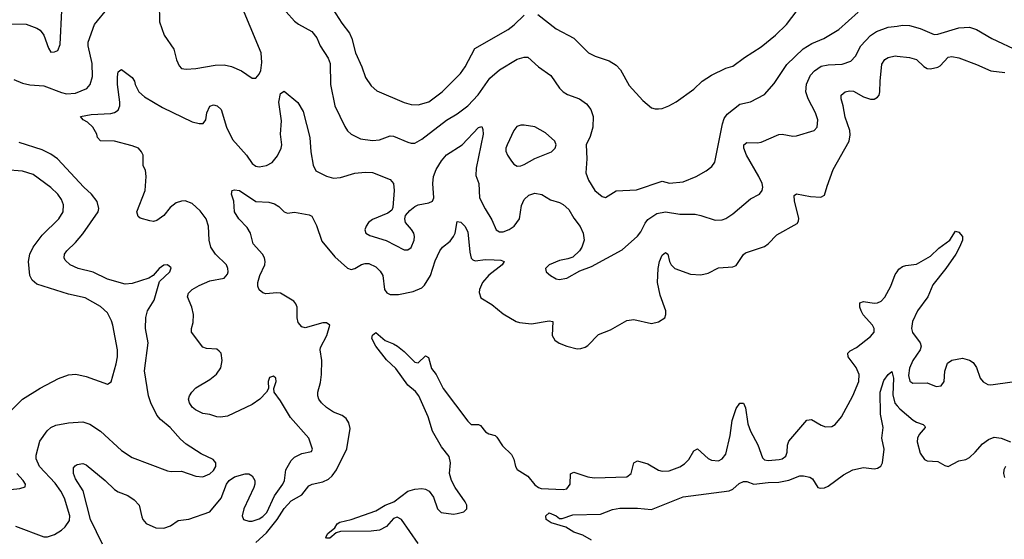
# Model space of a CAD drawing. Header units: inches. Extents: x 1771504 to 1971212, y 471788 to 643615.
# Tile 157 of 256: x 1815033 to 1820607, y 562098 to 565037. Entities that reach past the tile are written whole.
import ezdxf

# ---------------------------------------------------------------- set-up
doc = ezdxf.new("R2010")
doc.units = ezdxf.units.IN
doc.header["$MEASUREMENT"] = 0
doc.layers.add('B8516', color=7, linetype='Continuous')
doc.layers.add('B8526', color=7, linetype='Continuous')

msp = doc.modelspace()

# ---------------------------------------------------------------- linework, layer by layer
at = {"layer": 'B8516', "color": 5}
for points, elevation in [([(1815823.2, 565130), (1815825.5, 565025.5), (1815851.7, 564950), (1815906.7, 564870), (1815921.7, 564810), (1815935.8, 564775.8), (1815950, 564760.5), (1815976.5, 564756.5), (1816030, 564761.2), (1816139.2, 564780.8), (1816190, 564781.6), (1816232, 564772), (1816288.4, 564748.4), (1816350, 564705.7), (1816370, 564707.2), (1816390, 564728.8), (1816398, 564750), (1816404.1, 564795.9), (1816400.2, 564850), (1816276, 565150)], 560), ([(1816790, 565123.6), (1816857.5, 565017.5), (1816900.8, 564960.8), (1816913.1, 564930), (1816933.5, 564850), (1816970.2, 564770), (1816990.2, 564710.2), (1817022.7, 564662.7), (1817055.6, 564635.6), (1817210, 564568.1), (1817250, 564557.1), (1817290, 564554.8), (1817350, 564573), (1817425.6, 564630), (1817528, 564732), (1817555.5, 564770), (1817610, 564873.6), (1817798, 564982), (1817832.3, 565007.7), (1817890, 565062.6)], 580), ([(1814934.5, 565014.5), (1815070, 565012.4), (1815130.6, 564990), (1815150, 564978.7), (1815170, 564950.5), (1815195.6, 564875.6), (1815210, 564854), (1815230, 564854.9), (1815250, 564863.8), (1815262.8, 564897.2), (1815272.1, 565090)], 580), ([(1814999.8, 564699.8), (1815050, 564677.2), (1815090, 564667.8), (1815170, 564663.5), (1815270, 564624.7), (1815298.4, 564618.4), (1815350, 564622.3), (1815412.9, 564647.1), (1815432, 564670), (1815444.9, 564715.1), (1815443.4, 564790), (1815421.6, 564890), (1815421.4, 564910), (1815456.5, 565010), (1815534.8, 565105.2)], 560), ([(1816541.2, 565081.2), (1816588.4, 565028.4), (1816611.1, 565011.1), (1816686.7, 564970), (1816714.7, 564934.7), (1816735.2, 564890), (1816778.8, 564818.8), (1816790.2, 564790), (1816792.9, 564670), (1816816.9, 564550), (1816873.3, 564433.3), (1816888.6, 564408.6), (1816910.2, 564390.2), (1816963.2, 564363.2), (1817030, 564354.7), (1817070, 564357.3), (1817130, 564380.3), (1817150, 564378.3), (1817230, 564344.9), (1817250, 564338.9), (1817270, 564338.9), (1817310, 564360.8), (1817450, 564468.3), (1817510, 564504.1), (1817569.8, 564550), (1817627.9, 564612.1), (1817694.2, 564705.8), (1817750, 564753.8), (1817850, 564813.4), (1817890, 564826), (1817910, 564824.4), (1817970.4, 564770), (1818040.6, 564720.6), (1818090, 564650.5), (1818110.5, 564630), (1818133.9, 564613.9), (1818201.6, 564590), (1818241.2, 564561.2), (1818267, 564530), (1818279.5, 564490), (1818278.4, 564430), (1818263.7, 564376.3), (1818240.5, 564330), (1818243.6, 564250), (1818238.5, 564170), (1818252.7, 564130), (1818290, 564070.4), (1818330, 564037), (1818350, 564032), (1818410, 564068.8), (1818525.1, 564074.9), (1818670, 564123.7), (1818712.2, 564112.2), (1818790, 564120.3), (1818862.7, 564150), (1818918.7, 564181.3), (1818952.4, 564207.6), (1818968.5, 564231.5), (1819011.5, 564448.5), (1819021.9, 564478.1), (1819037.9, 564502.1), (1819110, 564559.6), (1819170, 564571.6), (1819250, 564614.9), (1819303.8, 564676.2), (1819375.7, 564784.3), (1819468.4, 564871.6), (1819517, 564903), (1819585.1, 564930), (1819670, 564982.2), (1819780.4, 565079.6)], 560), ([(1817967.3, 565067.3), (1818070, 564985.2), (1818170, 564933.1), (1818253, 564850), (1818290.7, 564830), (1818370, 564804.2), (1818410, 564780.3), (1818434.2, 564754.2), (1818484.3, 564664.3), (1818560, 564580), (1818610, 564539.3), (1818630, 564532.4), (1818650, 564532.4), (1818670, 564534.9), (1818709, 564550), (1818750, 564573), (1818850, 564644), (1818897.2, 564690), (1818950, 564723.8), (1819030, 564763.1), (1819070, 564773.7), (1819136, 564824), (1819230, 564884.6), (1819311.2, 564950), (1819375.1, 565010), (1819458.5, 565121.5)], 580), ([(1815502.3, 562070), (1815435.2, 562210), (1815392, 562372), (1815350, 562440.5), (1815338, 562470), (1815338, 562502), (1815346.6, 562513.4), (1815359.7, 562520.3), (1815390, 562526.7), (1815410, 562518.9), (1815517.7, 562430), (1815570, 562380.2), (1815590, 562367.1), (1815645.5, 562345.5), (1815681.6, 562321.6), (1815710.2, 562290.2), (1815724, 562224), (1815730.2, 562210), (1815750, 562187.8), (1815803.2, 562163.2), (1815850, 562161), (1815886.2, 562173.8), (1815930, 562203.2), (1815990, 562212.3), (1816110, 562253.5), (1816174, 562330), (1816204.4, 562410), (1816219.3, 562430), (1816250, 562451.9), (1816310, 562467.7), (1816330, 562467.2), (1816350, 562456.5), (1816364.4, 562430), (1816364.5, 562410), (1816359.7, 562390), (1816302.7, 562270), (1816292.7, 562230), (1816301.3, 562210), (1816330, 562199.7), (1816350, 562200.2), (1816390, 562214), (1816410, 562226), (1816432.5, 562250), (1816476.7, 562343.3), (1816522.9, 562410), (1816531.9, 562430), (1816540.2, 562490), (1816570, 562543.1), (1816590, 562562.7), (1816630, 562583.7), (1816685.2, 562594.8), (1816691.7, 562608.3), (1816671.1, 562670), (1816566, 562786), (1816510, 562881.1), (1816474.7, 562930), (1816471.2, 562950), (1816484.5, 562990), (1816482.7, 563010), (1816470, 563020.9), (1816447.4, 563012.6), (1816440.5, 562990), (1816442.8, 562950), (1816430.8, 562930), (1816393, 562890), (1816350, 562860.5), (1816210, 562795.1), (1816170, 562787.8), (1816150, 562789.6), (1816110, 562803.7), (1816070, 562809.4), (1816029.2, 562830), (1816010, 562846), (1815995.1, 562870), (1815989.6, 562890), (1815994.5, 562910), (1816007, 562930), (1816030, 562954), (1816110, 563002.3), (1816147.8, 563032.2), (1816172.1, 563067.9), (1816180.3, 563110), (1816173.1, 563150), (1816162.8, 563162.8), (1816150, 563172.6), (1816090, 563178), (1816070, 563184.5), (1816006.6, 563270), (1816005.1, 563290), (1816015.9, 563324.1), (1816017.7, 563370), (1816007.8, 563410), (1815982.6, 563470), (1815989.7, 563490), (1816009.7, 563510), (1816050, 563534.2), (1816110, 563560.6), (1816190, 563575.6), (1816210, 563597.3), (1816214.2, 563610), (1816212.1, 563630), (1816204, 563650), (1816142.8, 563710), (1816115.3, 563750), (1816106.6, 563790), (1816102.4, 563870), (1816089.9, 563910), (1816056, 563956), (1816010, 563996.8), (1815970, 564012.2), (1815949.5, 564010.5), (1815919.5, 564000.5), (1815884.4, 563975.6), (1815848.7, 563930), (1815810, 563900.4), (1815790, 563896.4), (1815770, 563899.7), (1815715.3, 563915.3), (1815703.3, 563923.3), (1815696.9, 563950), (1815743.8, 564070), (1815749.8, 564150), (1815745.5, 564185.5), (1815733, 564210), (1815731.6, 564270), (1815722.9, 564290), (1815706.6, 564310), (1815670, 564323.9), (1815570, 564349.7), (1815490, 564351.8), (1815473.6, 564370), (1815469.8, 564390), (1815447.4, 564430), (1815417.7, 564457.7), (1815392.3, 564470), (1815377.2, 564490), (1815438.2, 564501.8), (1815550, 564505.6), (1815570, 564511.3), (1815590, 564525.3), (1815600.3, 564550), (1815600.7, 564570), (1815587.4, 564670), (1815586.7, 564713.3), (1815590, 564742), (1815605.6, 564754.4), (1815610, 564756), (1815670.4, 564710), (1815683.1, 564690), (1815687.7, 564670), (1815707.9, 564630), (1815740.3, 564600.3), (1815841.2, 564541.2), (1816010, 564460.2), (1816050, 564449.2), (1816072.7, 564450), (1816086.3, 564470), (1816093.7, 564510), (1816110, 564547.7), (1816130, 564555.5), (1816150.6, 564550), (1816173.1, 564530), (1816203.8, 564430), (1816239, 564359), (1816318.2, 564270), (1816350, 564223.6), (1816370, 564209.1), (1816390, 564204.9), (1816430, 564212.1), (1816463.1, 564230), (1816493.1, 564266.9), (1816514.2, 564310), (1816516.8, 564330), (1816509.8, 564390), (1816515.8, 564464.2), (1816501, 564570), (1816510, 564618.8), (1816530, 564633), (1816608, 564568), (1816637.6, 564517.6), (1816676, 564370), (1816681.9, 564290), (1816694.8, 564214.8), (1816710, 564182.4), (1816770, 564152.6), (1816810, 564140.7), (1816850, 564145.2), (1816930, 564168.1), (1816990, 564174.4), (1817030, 564173.6), (1817130, 564132.4), (1817150, 564110.6), (1817153.7, 564070), (1817146, 563974), (1817139.7, 563960.3), (1817118.1, 563941.9), (1817030, 563907.8), (1817008.2, 563890), (1816994.4, 563870), (1816987.7, 563847.7), (1816992.4, 563830), (1817015.8, 563815.8), (1817108, 563788), (1817210, 563735.6), (1817230, 563734.9), (1817250, 563748.5), (1817267.1, 563790), (1817269, 563810), (1817264.1, 563830), (1817251.9, 563850), (1817217.4, 563890), (1817213, 563910), (1817217.6, 563930), (1817241.3, 563958.7), (1817270, 563980.3), (1817290, 563988.9), (1817350, 564000.4), (1817370, 564010.7), (1817377.3, 564030), (1817371.6, 564110), (1817376, 564150), (1817390.8, 564189.2), (1817420.6, 564239.4), (1817450, 564271.8), (1817537.6, 564330), (1817630, 564427.2), (1817650, 564432.4), (1817656.1, 564416.1), (1817658, 564390), (1817616.7, 564196.7), (1817615.8, 564155.8), (1817632, 564110), (1817636.5, 564030), (1817667.5, 563967.5), (1817705.3, 563905.3), (1817730, 563848.9), (1817750, 563836.5), (1817770, 563836.3), (1817805.1, 563850), (1817833.1, 563870), (1817862.9, 563910), (1817874.5, 563985.5), (1817890, 564019.5), (1817916.1, 564043.9), (1817950, 564055), (1817990, 564049), (1818038.4, 564018.4), (1818090, 564003.2), (1818110, 563991.4), (1818142.5, 563962.5), (1818170, 563915.3), (1818206.9, 563866.9), (1818223.6, 563830), (1818228, 563790), (1818216.1, 563750), (1818203.1, 563730), (1818165.6, 563694.4), (1818136.4, 563683.6), (1818090, 563674.8), (1818030, 563651.2), (1818010.6, 563630), (1818014, 563610), (1818038.4, 563590), (1818070, 563571.5), (1818087.8, 563567.8), (1818130, 563575.9), (1818204.4, 563615.6), (1818270, 563640.7), (1818444.4, 563735.6), (1818530, 563812.4), (1818550, 563836.5), (1818574.2, 563885.8), (1818590, 563906), (1818639.7, 563940.3), (1818690, 563950.1), (1818770, 563937.4), (1818856.8, 563936.8), (1818890, 563930.2), (1818970, 563903.2), (1819010, 563904.7), (1819030, 563912.6), (1819070, 563939), (1819170, 564023.6), (1819220.9, 564050), (1819235.8, 564070), (1819239.3, 564090), (1819236.2, 564110), (1819218.1, 564150), (1819148.2, 564270), (1819132, 564310), (1819132.8, 564330), (1819150, 564343.2), (1819210, 564341.2), (1819230, 564345.2), (1819330, 564386.9), (1819350, 564390.2), (1819410, 564378.8), (1819430, 564379.7), (1819530.5, 564409.5), (1819547.6, 564430), (1819551.4, 564470), (1819537.7, 564510), (1819497, 564590), (1819484.6, 564630), (1819487.7, 564672.3), (1819510, 564723.1), (1819532.2, 564747.8), (1819570, 564773.8), (1819610, 564782.7), (1819690, 564785), (1819737.5, 564802.5), (1819764.4, 564830), (1819795.2, 564890), (1819850, 564948.3), (1819883, 564970), (1819950, 564994.8), (1820000, 565001.4)], 540), ([(1816370, 562079.8), (1816430, 562133.5), (1816490.8, 562210), (1816530, 562271.9), (1816570, 562315.5), (1816629.8, 562350), (1816670, 562400.7), (1816690, 562409.4), (1816750, 562422.6), (1816781.2, 562438.8), (1816803.1, 562456.9), (1816826.8, 562490), (1816885, 562610), (1816903.7, 562723.7), (1816896.4, 562756.4), (1816880.9, 562780.9), (1816858.2, 562798.2), (1816810, 562816.9), (1816770, 562843.5), (1816741.1, 562870), (1816727.3, 562890), (1816721.1, 562910), (1816721.1, 562930), (1816735.4, 562984.6), (1816741, 563030), (1816743, 563110), (1816734.9, 563170), (1816736.9, 563183.1), (1816771.6, 563250), (1816789.2, 563310), (1816770, 563322), (1816750, 563321.6), (1816650, 563294.5), (1816630, 563299.3), (1816610, 563324), (1816605.1, 563350), (1816604.6, 563410), (1816597.4, 563430), (1816584.6, 563444.6), (1816510, 563489.8), (1816490, 563492.8), (1816427.2, 563487.2), (1816410, 563492.7), (1816389.6, 563509.6), (1816382, 563530), (1816382.4, 563550), (1816392.8, 563590), (1816420.9, 563650), (1816423.8, 563670), (1816419.3, 563690), (1816407.6, 563710), (1816356, 563770), (1816339.8, 563830), (1816321.9, 563861.9), (1816274.7, 563910), (1816249.6, 563950), (1816245.2, 564010), (1816232.7, 564050), (1816235.3, 564070), (1816250, 564074.9), (1816277.3, 564070), (1816370, 564008.8), (1816444.7, 564004.7), (1816475.1, 563995.1), (1816499.9, 563979.9), (1816530, 563950.8), (1816550, 563942), (1816590, 563948), (1816672.8, 563932.8), (1816686.6, 563926.6), (1816713.3, 563873.3), (1816743.4, 563783.4), (1816816.6, 563696.6), (1816890, 563632.4), (1816910, 563624.4), (1816930, 563629), (1816968.5, 563651.5), (1816990, 563657.5), (1817010, 563658), (1817050, 563639.7), (1817074.8, 563614.8), (1817089.3, 563590), (1817098.4, 563510), (1817111.5, 563491.5), (1817130, 563482.6), (1817178.2, 563481.8), (1817261.3, 563498.7), (1817310, 563520.2), (1817325.5, 563534.5), (1817359.1, 563590), (1817386.3, 563673.7), (1817411, 563729), (1817427.4, 563750), (1817470, 563783.5), (1817488.5, 563810), (1817497.9, 563830), (1817510, 563894.9), (1817530, 563892.7), (1817553.5, 563870), (1817570, 563837.1), (1817581.4, 563721.4), (1817588.3, 563688.3), (1817597.8, 563677.8), (1817612.3, 563672.3), (1817670, 563680.1), (1817719.5, 563679.5), (1817756.5, 563676.5), (1817776.3, 563670), (1817764.9, 563650), (1817688.8, 563591.2), (1817652.6, 563550), (1817635.4, 563510), (1817633.7, 563493.7), (1817643.8, 563463.8), (1817706.8, 563426.8), (1817770, 563372.7), (1817844, 563330), (1817863.4, 563323.4), (1817930, 563317.1), (1818030, 563332.7), (1818050.6, 563330.6), (1818048.4, 563250), (1818063.6, 563223.6), (1818087.6, 563207.6), (1818130.3, 563190.3), (1818190, 563175.3), (1818210, 563177.6), (1818234.9, 563185.1), (1818250, 563194.9), (1818310, 563256.1), (1818377.7, 563282.3), (1818470, 563334.6), (1818510, 563342), (1818610, 563318.3), (1818650, 563327.7), (1818684.7, 563350), (1818691.4, 563368.6), (1818690.6, 563390), (1818659.5, 563479.5), (1818644.1, 563550), (1818648.2, 563630), (1818656.1, 563670), (1818670, 563706), (1818690, 563720.5), (1818702, 563710), (1818711.5, 563670), (1818721.1, 563650), (1818743, 563630), (1818830, 563596.9), (1818890, 563593.4), (1818930, 563604.2), (1818990, 563632.7), (1819070, 563638.7), (1819090, 563646.4), (1819130, 563708.7), (1819142, 563718), (1819250, 563754.3), (1819271.2, 563770), (1819320.1, 563819.9), (1819435, 563885), (1819442.7, 563897.3), (1819444.9, 563915.1), (1819420.2, 564010), (1819417.6, 564042.4), (1819430, 564052.9), (1819510, 564037.8), (1819567.7, 564032.3), (1819590, 564044), (1819603.8, 564096.2), (1819638.7, 564190), (1819728.6, 564350), (1819734.8, 564385.2), (1819733.1, 564410), (1819706, 564486), (1819695.8, 564550), (1819683.9, 564590), (1819684, 564610), (1819706.6, 564630), (1819730, 564634.9), (1819752.7, 564632.7), (1819810, 564600.8), (1819850, 564587.7), (1819870, 564587.6), (1819890, 564598.4), (1819898.3, 564610), (1819903.1, 564630), (1819904, 564690), (1819914.3, 564785.7), (1819930, 564811.4), (1819950, 564822.8), (1819990, 564832.2), (1820000, 564831.1)], 520), ([(1815010, 562172.4), (1815170, 562111.5), (1815190, 562111.5), (1815230, 562124.4), (1815270.6, 562149.4), (1815291.4, 562168.6), (1815315.4, 562204.6), (1815317.5, 562230), (1815286.7, 562330), (1815266.6, 562370), (1815235.2, 562415.2), (1815146.3, 562510), (1815126.3, 562553.7), (1815125.9, 562574.1), (1815147, 562653), (1815189, 562711), (1815210.6, 562729.4), (1815237.2, 562742.8), (1815310, 562756.1), (1815390, 562762), (1815430, 562748.9), (1815490, 562709), (1815610, 562600.3), (1815670, 562559.6), (1815870, 562484.6), (1815890, 562481.1), (1815950, 562482.6), (1816030, 562454), (1816070, 562450.4), (1816110, 562468.7), (1816130, 562487.2), (1816144.4, 562510), (1816144.7, 562530), (1816129.6, 562550), (1816060.7, 562580.7), (1815976.1, 562636.1), (1815944.3, 562664.3), (1815884.9, 562730), (1815830, 562774.6), (1815810, 562799.2), (1815775.2, 562870), (1815762, 562910), (1815739.8, 563050), (1815760.4, 563210), (1815744.8, 563290), (1815746.7, 563353.3), (1815756.8, 563390), (1815794.6, 563450), (1815824.4, 563555.6), (1815883.6, 563610), (1815890, 563633.2), (1815871, 563651), (1815850, 563647.6), (1815822.4, 563630), (1815789, 563591), (1815765.1, 563574.9), (1815670, 563545.1), (1815630, 563541.4), (1815530, 563569.8), (1815450, 563608.3), (1815365.2, 563630), (1815319.5, 563650), (1815290, 563677.2), (1815285.1, 563690), (1815287.1, 563710), (1815300.5, 563730), (1815350, 563776.9), (1815390, 563826.5), (1815477.3, 563950), (1815481.5, 563970), (1815471.5, 564008.5), (1815439.3, 564050), (1815396.5, 564090), (1815246.6, 564250), (1815210, 564277), (1815161.1, 564301.1), (1815030, 564342.5)], 560), ([(1814970, 562811.8), (1815050, 562890.3), (1815150, 562952.9), (1815252.9, 563007.1), (1815310, 563027.7), (1815351.2, 563031.2), (1815410, 563019.6), (1815530, 562975.5), (1815551.3, 562988.7), (1815580.5, 563090), (1815586.7, 563130), (1815586.4, 563170), (1815561.4, 563310), (1815553.8, 563333.8), (1815530, 563378), (1815490, 563415.1), (1815404.1, 563464.1), (1815310, 563484.2), (1815130, 563541.6), (1815104.5, 563564.5), (1815091.4, 563590), (1815083.4, 563670), (1815091.6, 563710), (1815108.8, 563750), (1815161.1, 563818.9), (1815254.8, 563910), (1815278.7, 563950), (1815280.9, 563990), (1815270, 564020.7), (1815249.8, 564050), (1815210, 564087.7), (1815110, 564160.7), (1815050, 564180.7), (1814952.8, 564187.2)], 580), ([(1817290, 562074), (1817194.8, 562210), (1817170, 562223.5), (1817150, 562214.8), (1817109.1, 562170), (1817070, 562149.9), (1817023.5, 562143.5), (1816850, 562141.1), (1816824.9, 562135.1), (1816790, 562103.5), (1816770, 562103.7), (1816765.6, 562110), (1816777.6, 562130), (1816816.6, 562163.4), (1816830, 562184.4), (1816844.8, 562195.2), (1816910, 562210.2), (1817050, 562259.7), (1817102.6, 562290), (1817151, 562309), (1817230, 562370.8), (1817270, 562380.5), (1817310, 562384.3), (1817330, 562381.1), (1817350.7, 562370.7), (1817375.9, 562335.9), (1817399.1, 562270), (1817419.1, 562250), (1817490, 562240.8), (1817510, 562242.8), (1817546.9, 562253.1), (1817565.1, 562270), (1817565.1, 562290), (1817555.8, 562310), (1817499.1, 562390), (1817477.3, 562430), (1817466.6, 562470), (1817472, 562530), (1817465.2, 562565.2), (1817420.8, 562620.8), (1817369.4, 562709.4), (1817346.6, 562790), (1817293.8, 562910), (1817273.5, 562933.5), (1817229.9, 562970), (1817163.2, 563063.2), (1817110, 563113.6), (1817048.6, 563190), (1817027.2, 563232.8), (1817030, 563252), (1817050, 563267.4), (1817102.5, 563222.5), (1817150, 563204.1), (1817172.4, 563190), (1817210, 563159.7), (1817270, 563099.1), (1817290, 563096.5), (1817330, 563134.9), (1817346.7, 563126.7), (1817364, 563064), (1817390.3, 563030), (1817430.1, 562950), (1817570, 562765.2), (1817590, 562747.1), (1817630, 562747.7), (1817642.2, 562742.2), (1817670, 562706.3), (1817690, 562694), (1817724.2, 562684.2), (1817734.9, 562674.9), (1817765.8, 562625.8), (1817817.8, 562577.8), (1817830, 562550.7), (1817839.7, 562510), (1817850, 562493.4), (1817910, 562454.4), (1817950, 562406), (1817970, 562390.8), (1817985.4, 562385.4), (1818110, 562379.2), (1818130, 562383.2), (1818149, 562410), (1818151.1, 562468.9), (1818170, 562477.3), (1818250, 562451.2), (1818286.2, 562446.2), (1818470, 562452), (1818494.8, 562470), (1818509.1, 562530.9), (1818530, 562541.3), (1818590, 562524.7), (1818650, 562488.1), (1818670, 562482.6), (1818710, 562484.6), (1818770, 562507.5), (1818796.2, 562523.8), (1818821.7, 562550), (1818850, 562599.1), (1818870, 562610.4), (1818930, 562555.2), (1818950, 562545.4), (1818990, 562542.5), (1819010, 562552.1), (1819030, 562578.4), (1819055.1, 562684.9), (1819066.7, 562770), (1819090, 562837.6), (1819110, 562868.2), (1819130, 562868), (1819142.3, 562842.3), (1819156.1, 562750), (1819171, 562710), (1819212.8, 562632.8), (1819239, 562559), (1819250, 562546.5), (1819270, 562543.2), (1819333.2, 562550), (1819350, 562553.5), (1819371.3, 562568.7), (1819378.4, 562590), (1819379.5, 562630), (1819386.5, 562653.5), (1819490, 562771.6), (1819514.8, 562774.8), (1819570, 562743.6), (1819594.8, 562734.8), (1819630, 562736.5), (1819650, 562746.5), (1819685.4, 562790), (1819750, 562908.4), (1819783.7, 562990), (1819785.9, 563030), (1819767.8, 563070), (1819723.7, 563130), (1819721.7, 563150), (1819735.4, 563164.6), (1819770, 563182), (1819850, 563244.2), (1819870.6, 563270), (1819871.3, 563290), (1819861.5, 563310), (1819808.3, 563368.3), (1819796.5, 563390), (1819788.6, 563411.4), (1819790, 563436.3), (1819810, 563442.7), (1819870, 563432.9), (1819890, 563435.1), (1819910, 563444.3), (1819930, 563468), (1819965.7, 563530), (1819990, 563595.8), (1820000, 563610.9)], 480), ([(1818270, 562092), (1818221, 562121), (1818170, 562137.2), (1818126, 562166), (1818042.9, 562190), (1818014.5, 562210), (1818012.7, 562230), (1818030, 562247.3), (1818070.5, 562230.5), (1818090, 562214.8), (1818104.7, 562215.3), (1818164.8, 562235.2), (1818320.5, 562239.5), (1818390, 562265.5), (1818430, 562273.4), (1818530, 562274), (1818610, 562266), (1818790, 562338.7), (1819050, 562372.2), (1819070, 562381.6), (1819106.8, 562413.2), (1819130, 562425.2), (1819150, 562423.9), (1819190, 562409.3), (1819270, 562419), (1819330, 562420.1), (1819388.3, 562431.7), (1819450, 562457.2), (1819470, 562457.6), (1819506.8, 562450), (1819520.7, 562440.7), (1819551.4, 562391.4), (1819566.9, 562386.9), (1819588.6, 562388.6), (1819610, 562399), (1819697.8, 562462.2), (1819750, 562490.2), (1819810, 562503.6), (1819870, 562497), (1819890, 562500.3), (1819908.3, 562511.7), (1819917.7, 562530), (1819927.8, 562607.8), (1819913.3, 562670), (1819922, 562730), (1819906.1, 562806.1), (1819903.7, 562930), (1819924.7, 562995.3), (1819950, 563030.5), (1819970, 563047.3), (1819979, 563010), (1819975.9, 562915.9), (1819987.4, 562867.4), (1820000, 562852.7)], 460), ([(1814981.4, 562378.6), (1815034.6, 562385.4), (1815065.2, 562394.8), (1815067, 562410), (1815053, 562430), (1815018, 562470)], 580)]:
    msp.add_lwpolyline(points, dxfattribs=dict(at, elevation=elevation))
at = {"layer": 'B8516', "color": 5, "elevation": 560}
msp.add_lwpolyline([(1817890, 564440.7), (1817870, 564439.8), (1817847.9, 564432.1), (1817830.2, 564409.8), (1817793.4, 564330), (1817786, 564310), (1817786.1, 564293.9), (1817794.2, 564270), (1817816.6, 564236.6), (1817830, 564219.5), (1817850, 564208.9), (1817870, 564210.2), (1817890, 564217.8), (1817950, 564251.9), (1818043.7, 564290), (1818065.6, 564310), (1818069.6, 564330), (1818062.4, 564350), (1818010, 564396.4), (1817950, 564430.7)], close=True, dxfattribs=at)
at = {"layer": 'B8526', "color": 5}
for points, elevation in [([(1820000, 565001.4), (1820030, 565005.3), (1820070, 565005), (1820130, 564987.1), (1820210, 564953.5), (1820230, 564954.6), (1820350, 564991.8), (1820410, 564994.2), (1820450, 564980.8), (1820536.4, 564930), (1820690, 564859.4)], 540), ([(1820000, 564831.1), (1820070, 564823.2), (1820110, 564811.3), (1820151.8, 564771.8), (1820170, 564762), (1820190, 564759.7), (1820230, 564768.3), (1820244.3, 564775.7), (1820290, 564824.4), (1820310, 564829.2), (1820350, 564821.1), (1820450, 564783.8), (1820530, 564748.1), (1820610, 564738.4)], 520), ([(1820000, 563610.9), (1820010, 563626), (1820030, 563640.3), (1820050, 563646), (1820110, 563654.3), (1820190, 563698.7), (1820235.9, 563744.1), (1820299.7, 563790), (1820330, 563840.7), (1820350, 563834.9), (1820370.4, 563810), (1820370.4, 563790), (1820352.7, 563750), (1820332, 563710), (1820277, 563630), (1820203, 563537), (1820173.8, 563470), (1820115.1, 563390), (1820086.9, 563330), (1820082.2, 563290), (1820087, 563267), (1820130.4, 563210), (1820137.1, 563190), (1820130.4, 563170), (1820090, 563108.3), (1820070, 563065.6), (1820064, 563024), (1820072, 562992), (1820090, 562980.3), (1820170, 562983.1), (1820222, 562962), (1820250, 562965.7), (1820267.6, 562990), (1820271.3, 563048.7), (1820286, 563094), (1820310, 563110.6), (1820370, 563122), (1820410, 563110.6), (1820430, 563098.8), (1820450.6, 563070), (1820470.8, 563010), (1820488.2, 562988.2), (1820513.7, 562973.7), (1820530.7, 562970.7), (1820651.9, 562988.1)], 480), ([(1820000, 562852.7), (1820015.1, 562835.1), (1820091.5, 562771.5), (1820110, 562759.8), (1820147.9, 562747.9), (1820157.1, 562737.1), (1820159.5, 562730), (1820124.5, 562690), (1820116.2, 562670), (1820114.5, 562650), (1820130, 562584.9), (1820154.9, 562550), (1820170, 562542.4), (1820230, 562537), (1820270, 562514.4), (1820290, 562510.4), (1820350, 562542), (1820390, 562549.1), (1820410, 562560.2), (1820442.6, 562590), (1820482.9, 562637.1), (1820517.3, 562662.7), (1820550, 562674.9), (1820590, 562670.2), (1820642, 562650)], 460), ([(1820613.4, 562510), (1820604.6, 562490), (1820603.1, 562470), (1820608.1, 562448.1)], 460)]:
    msp.add_lwpolyline(points, dxfattribs=dict(at, elevation=elevation))

doc.saveas('drawing.dxf')
